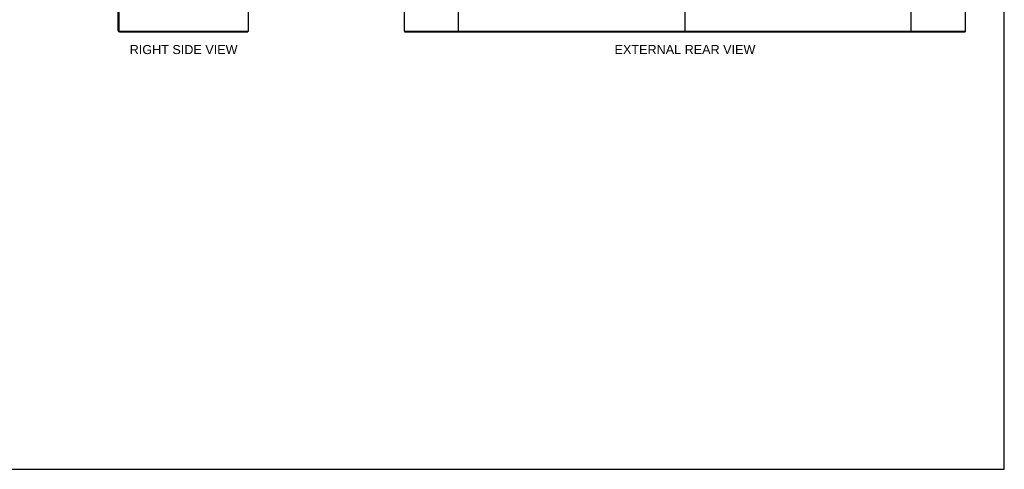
# Model space of a CAD drawing. Header units: inches. Extents: x 0 to 283, y 0 to 183.
# Tile 65 of 70: x 147 to 283, y 0 to 62. Entities that reach past the tile are written whole.
import ezdxf

# ---------------------------------------------------------------- set-up
doc = ezdxf.new("R2010")
doc.units = ezdxf.units.IN
doc.header["$LTSCALE"] = 15.583333
doc.header["$MEASUREMENT"] = 0
doc.layers.get('0').update_dxf_attribs({"linetype": 'CONTINUOUS'})
doc.layers.add('DIMENSIONS', color=7, linetype='CONTINUOUS')
doc.styles.get("Standard").update_dxf_attribs({"font": 'arial.ttf'})

msp = doc.modelspace()

# ---------------------------------------------------------------- linework, layer by layer
at = {"color": 7, "linetype": 'Continuous'}
for p, q in [((283.333, 0), (283.333, 183.333)), ((239.074, 128.406), (239.074, 60.614)), ((178.541, 60.614), (178.541, 60.51)), ((200.251, 60.614), (200.251, 60.51)), ((207.64, 60.614), (270.508, 60.614)), ((277.897, 60.614), (277.897, 60.51)), ((0, 0), (283.333, 0))]:
    msp.add_line(p, q, dxfattribs=at)
at = {"color": 3, "linetype": 'Continuous'}
for p, q in [((178.593, 128.406), (178.593, 60.614)), ((200.199, 128.406), (200.199, 60.614)), ((207.699, 128.406), (207.699, 60.614)), ((270.449, 60.614), (270.449, 128.406)), ((277.949, 60.614), (277.949, 128.406)), ((160.593, 60.699), (160.593, 63.927)), ((160.697, 63.927), (160.697, 60.704)), ((160.782, 60.51), (178.541, 60.51)), ((160.787, 60.614), (178.593, 60.614)), ((200.199, 60.614), (207.64, 60.614)), ((200.251, 60.51), (277.897, 60.51)), ((270.508, 60.614), (277.949, 60.614))]:
    msp.add_line(p, q, dxfattribs=at)
for centre, radius in [((160.782, 60.699), 0.189), ((160.787, 60.704), 0.09)]:
    msp.add_arc(centre, radius, 180, 270, dxfattribs=at)
at = {"color": 7, "linetype": 'Continuous'}
msp.add_arc((160.782, 60.699), 0.085, 184.4898, 265.5102, dxfattribs=at)

# ---------------------------------------------------------------- texts
at = {"layer": 'DIMENSIONS', "color": 2, "linetype": 'Continuous', "char_height": 1.25, "attachment_point": 2, "line_spacing_factor": 0.9}
for s, insert, width in [('RIGHT SIDE VIEW', (169.663, 58.682), 14.90706), ('EXTERNAL REAR VIEW', (239.103, 58.694), 19.46097)]:
    msp.add_mtext(s, dxfattribs=dict(at, insert=insert, width=width))

doc.saveas('drawing.dxf')
